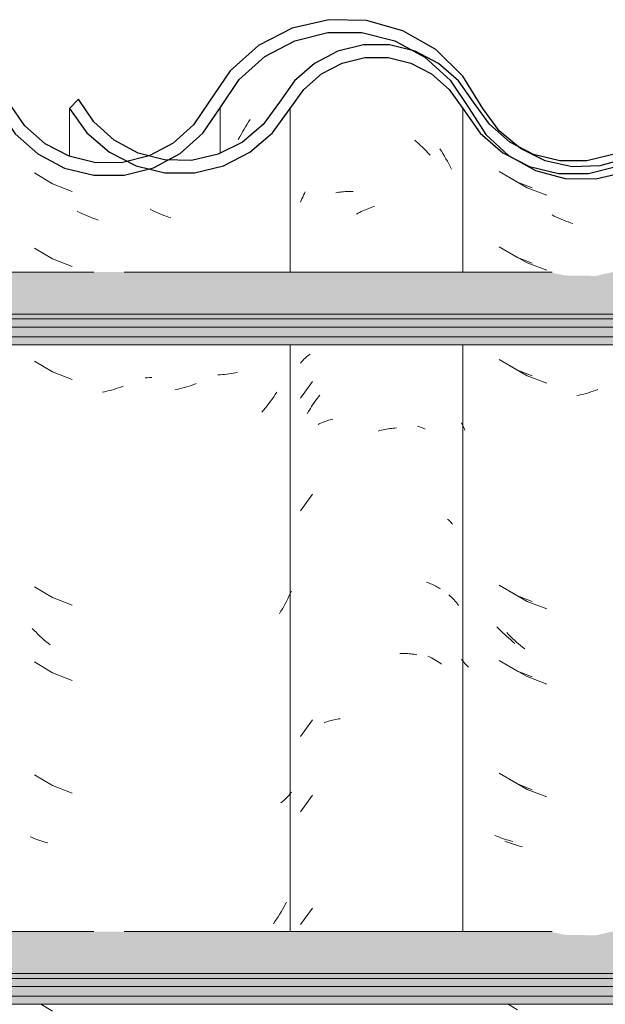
# Model space of a CAD drawing. Header units: metres. Extents: x -28.2 to 13.6, y -1.6 to 5.9.
# Tile 17 of 159: x -20.635 to -20.4, y 3.514 to 3.909. Entities that reach past the tile are written whole.
import ezdxf

# ---------------------------------------------------------------- set-up
doc = ezdxf.new("R2010")
doc.units = ezdxf.units.M
doc.layers.add('A-GLAZ-CWMG', color=7, linetype='Continuous', lineweight=5)
doc.layers.add('A-ROOF', color=7, linetype='Continuous', lineweight=5)
pattern_1 = [(50, (-14.575, 2.812), (0.364365, -0.031877), [0.0381, -0.4191]), (355, (-14.575, 2.812), (-0.070485, 0.382117), [0.03048, -0.33528]), (100.451, (-14.545, 2.81), (0.293886, 0.35023), [0.03238, -0.35618]), (46.184, (-14.575, 2.914), (0.54216, -0.084084), [0.05715, -0.62865]), (96.636, (-14.53, 2.907), (0.474805, 0.494854), [0.04857, -0.53427]), (351.184, (-14.575, 2.914), (0.47481, 0.494846), [0.04572, -0.50292]), (21, (-14.524, 2.888), (0.303226, -0.204528), [0.0381, -0.4191]), (326, (-14.524, 2.888), (0.123607, 0.368379), [0.03048, -0.33528]), (71.451, (-14.499, 2.871), (0.426833, 0.163839), [0.03238, -0.35618]), (37.5, (-14.575, 2.812), (0.0061807, 0.1691082), [0.01676, -0.31445, 0.01676, -0.3236, -0.33655]), (37.5, (-14.575, 2.812), (0.0061807, 0.1691082), [-0.67158, 0.01676, -0.31979]), (7.5, (-14.575, 2.812), (0.1336414, 0.200358), [0.01676, -0.17729, 0.01676, -0.30683, -0.12827]), (7.5, (-14.575, 2.812), (0.1336414, 0.200358), [-0.51765, 0.01676, -0.11151]), (327.5, (-14.688, 2.812), (0.2711816, -0.0114606), [0.01676, -0.11024, 0.01676, -0.37948, -0.52578]), (327.5, (-14.688, 2.812), (0.2711816, -0.0114606), [-0.52324, 0.01676, -0.50902]), (317.5, (-14.739, 2.812), (0.296258, 0.050851), [0.01676, -0.14834, 0.01676, -0.24638, -0.37338]), (317.5, (-14.739, 2.812), (0.296258, 0.050851), [-0.42824, 0.01676, -0.35662])]

# ---------------------------------------------------------------- blocks, each defined once
blk = doc.blocks.new('FP_82-D')
at = {"layer": 'A-GLAZ-CWMG', "color": 9, "true_color": 0xc0c0c0}
for p, q in [((-20.43862, 3.84547), (-20.43131, 3.84125)), ((-20.43131, 3.84125), (-20.42339, 3.83827)), ((-20.42044, 3.82989), (-20.42136, 3.83034)), ((-20.41952, 3.82945), (-20.42044, 3.82989)), ((-20.4186, 3.82903), (-20.41952, 3.82945)), ((-20.41767, 3.82863), (-20.4186, 3.82903)), ((-20.41674, 3.82824), (-20.41767, 3.82863)), ((-20.41581, 3.82788), (-20.41674, 3.82824)), ((-20.41487, 3.82752), (-20.41581, 3.82788)), ((-20.41393, 3.82719), (-20.41487, 3.82752)), ((-20.413, 3.82687), (-20.41393, 3.82719)), ((-20.43862, 3.81533), (-20.43131, 3.81111)), ((-20.43131, 3.81111), (-20.42339, 3.80813)), ((-20.43862, 3.77011), (-20.43131, 3.76589)), ((-20.43131, 3.76589), (-20.42339, 3.76292)), ((-20.40387, 3.76002), (-20.40481, 3.75969)), ((-20.40294, 3.76036), (-20.40387, 3.76002)), ((-20.41046, 3.75809), (-20.4114, 3.75789)), ((-20.40951, 3.75832), (-20.41046, 3.75809)), ((-20.40857, 3.75856), (-20.40951, 3.75832)), ((-20.40763, 3.75882), (-20.40857, 3.75856)), ((-20.40669, 3.75909), (-20.40763, 3.75882)), ((-20.40575, 3.75938), (-20.40669, 3.75909)), ((-20.40481, 3.75969), (-20.40575, 3.75938)), ((-20.43862, 3.67969), (-20.43131, 3.67547)), ((-20.43131, 3.67547), (-20.42339, 3.67249)), ((-20.43875, 3.66218), (-20.43951, 3.66297)), ((-20.43797, 3.66142), (-20.43875, 3.66218)), ((-20.43719, 3.66066), (-20.43797, 3.66142)), ((-20.4364, 3.65992), (-20.43719, 3.66066)), ((-20.43559, 3.65919), (-20.4364, 3.65992)), ((-20.43478, 3.65848), (-20.43559, 3.65919)), ((-20.43396, 3.65779), (-20.43478, 3.65848)), ((-20.43313, 3.65711), (-20.43396, 3.65779)), ((-20.43229, 3.65644), (-20.43313, 3.65711)), ((-20.43862, 3.64954), (-20.43131, 3.64532)), ((-20.43131, 3.64532), (-20.42339, 3.64235)), ((-20.43862, 3.60433), (-20.43131, 3.60011)), ((-20.43131, 3.60011), (-20.42339, 3.59713)), ((-20.43955, 3.57914), (-20.44031, 3.57945)), ((-20.43879, 3.57883), (-20.43955, 3.57914)), ((-20.43801, 3.57854), (-20.43879, 3.57883)), ((-20.43723, 3.57826), (-20.43801, 3.57854)), ((-20.43643, 3.578), (-20.43723, 3.57826)), ((-20.43563, 3.57775), (-20.43643, 3.578)), ((-20.43482, 3.57752), (-20.43563, 3.57775)), ((-20.434, 3.5773), (-20.43482, 3.57752)), ((-20.43317, 3.5771), (-20.434, 3.5773))]:
    blk.add_line(p, q, dxfattribs=at)
blk = doc.blocks.new('FP_83-D')
at = {"layer": 'A-GLAZ-CWMG', "color": 9, "true_color": 0xc0c0c0}
for p, q in [((-20.54421, 3.86565), (-20.54359, 3.86664)), ((-20.54359, 3.86664), (-20.54295, 3.86762)), ((-20.54295, 3.86762), (-20.5423, 3.86859)), ((-20.54655, 3.86156), (-20.54598, 3.8626)), ((-20.54598, 3.8626), (-20.5454, 3.86363)), ((-20.5454, 3.86363), (-20.54481, 3.86464)), ((-20.54481, 3.86464), (-20.54421, 3.86565)), ((-20.5471, 3.86051), (-20.54655, 3.86156)), ((-20.46635, 3.85685), (-20.46571, 3.85587)), ((-20.46571, 3.85587), (-20.46509, 3.85488)), ((-20.46509, 3.85488), (-20.46448, 3.85387)), ((-20.46448, 3.85387), (-20.46389, 3.85286)), ((-20.46389, 3.85286), (-20.46331, 3.85183)), ((-20.46331, 3.85183), (-20.46274, 3.8508)), ((-20.46274, 3.8508), (-20.46219, 3.84975)), ((-20.46219, 3.84975), (-20.46165, 3.84869)), ((-20.47532, 3.7457), (-20.47454, 3.74542)), ((-20.47454, 3.74542), (-20.47377, 3.74513)), ((-20.47377, 3.74513), (-20.473, 3.74482)), ((-20.473, 3.74482), (-20.47225, 3.7445)), ((-20.46272, 3.67813), (-20.46218, 3.67763)), ((-20.46218, 3.67763), (-20.46165, 3.67712)), ((-20.46165, 3.67712), (-20.46114, 3.6766)), ((-20.46114, 3.6766), (-20.46064, 3.67607)), ((-20.46064, 3.67607), (-20.46015, 3.67553)), ((-20.46015, 3.67553), (-20.45968, 3.67499)), ((-20.45968, 3.67499), (-20.45923, 3.67443)), ((-20.45923, 3.67443), (-20.45879, 3.67387)), ((-20.47113, 3.65356), (-20.47041, 3.65321)), ((-20.47041, 3.65321), (-20.4697, 3.65284)), ((-20.4697, 3.65284), (-20.469, 3.65246)), ((-20.469, 3.65246), (-20.46831, 3.65206)), ((-20.46831, 3.65206), (-20.46764, 3.65166)), ((-20.46764, 3.65166), (-20.46697, 3.65124)), ((-20.46697, 3.65124), (-20.46633, 3.65081)), ((-20.46633, 3.65081), (-20.46569, 3.65037))]:
    blk.add_line(p, q, dxfattribs=at)
blk = doc.blocks.new('FP_84-D')
at = {"layer": 'A-GLAZ-CWMG', "color": 9, "true_color": 0xc0c0c0}
for p, q in [((-20.62881, 3.84714), (-20.62155, 3.84283)), ((-20.62155, 3.84283), (-20.61367, 3.83976)), ((-20.61073, 3.83134), (-20.61164, 3.8318)), ((-20.60981, 3.8309), (-20.61073, 3.83134)), ((-20.60889, 3.83047), (-20.60981, 3.8309)), ((-20.60796, 3.83006), (-20.60889, 3.83047)), ((-20.60703, 3.82966), (-20.60796, 3.83006)), ((-20.6061, 3.82929), (-20.60703, 3.82966)), ((-20.60517, 3.82893), (-20.6061, 3.82929)), ((-20.60423, 3.82858), (-20.60517, 3.82893)), ((-20.60329, 3.82826), (-20.60423, 3.82858)), ((-20.62881, 3.817), (-20.62155, 3.81268)), ((-20.62155, 3.81268), (-20.61367, 3.80962)), ((-20.62881, 3.77178), (-20.62155, 3.76747)), ((-20.62155, 3.76747), (-20.61367, 3.7644)), ((-20.58355, 3.76511), (-20.58445, 3.76507)), ((-20.58265, 3.76516), (-20.58355, 3.76511)), ((-20.58176, 3.76523), (-20.58265, 3.76516)), ((-20.59793, 3.76016), (-20.59887, 3.75991)), ((-20.59699, 3.76043), (-20.59793, 3.76016)), ((-20.59605, 3.76071), (-20.59699, 3.76043)), ((-20.59511, 3.76101), (-20.59605, 3.76071)), ((-20.59417, 3.76133), (-20.59511, 3.76101)), ((-20.59323, 3.76167), (-20.59417, 3.76133)), ((-20.60075, 3.75946), (-20.60169, 3.75926)), ((-20.59981, 3.75967), (-20.60075, 3.75946)), ((-20.59887, 3.75991), (-20.59981, 3.75967)), ((-20.62881, 3.68136), (-20.62155, 3.67704)), ((-20.62155, 3.67704), (-20.61367, 3.67397)), ((-20.62894, 3.66386), (-20.62969, 3.66465)), ((-20.62817, 3.66308), (-20.62894, 3.66386)), ((-20.62739, 3.66231), (-20.62817, 3.66308)), ((-20.6266, 3.66156), (-20.62739, 3.66231)), ((-20.62581, 3.66082), (-20.6266, 3.66156)), ((-20.625, 3.6601), (-20.62581, 3.66082)), ((-20.62419, 3.65939), (-20.625, 3.6601)), ((-20.62336, 3.6587), (-20.62419, 3.65939)), ((-20.62253, 3.65803), (-20.62336, 3.6587)), ((-20.62881, 3.65121), (-20.62155, 3.6469)), ((-20.62155, 3.6469), (-20.61367, 3.64383)), ((-20.62881, 3.606), (-20.62155, 3.60168)), ((-20.62155, 3.60168), (-20.61367, 3.59862)), ((-20.62973, 3.58082), (-20.63048, 3.58115)), ((-20.62897, 3.5805), (-20.62973, 3.58082)), ((-20.62821, 3.5802), (-20.62897, 3.5805)), ((-20.62743, 3.57991), (-20.62821, 3.5802)), ((-20.62664, 3.57964), (-20.62743, 3.57991)), ((-20.62585, 3.57938), (-20.62664, 3.57964)), ((-20.62504, 3.57914), (-20.62585, 3.57938)), ((-20.62423, 3.57891), (-20.62504, 3.57914)), ((-20.6234, 3.57869), (-20.62423, 3.57891)), ((-20.6262, 3.51402), (-20.62155, 3.51125))]:
    blk.add_line(p, q, dxfattribs=at)
blk = doc.blocks.new('Rectangular Mullion - Telha Fibrocimento - Ondulada-2565197-D')
at = {"layer": 'A-GLAZ-CWMG', "true_color": 0x808080}
h = blk.add_hatch(dxfattribs=at)
h.set_pattern_fill('FP_4', color=8, style=0, pattern_type=2)
h.set_pattern_definition(pattern_1)
h.paths.add_polyline_path([(-20.58105, 3.84925), (-20.58702, 3.85024), (-20.58183, 3.8513), (-20.58135, 3.85003)])
h.paths.add_polyline_path([(-20.40376, 3.84479), (-20.39177, 3.8476), (-20.3808, 3.85325), (-20.3715, 3.86139), (-20.35749, 3.88151), (-20.34846, 3.88956), (-20.33783, 3.89525), (-20.32589, 3.89828), (-20.31288, 3.89817), (-20.30022, 3.89472), (-20.29124, 3.89013), (-20.28162, 3.88171), (-20.26684, 3.86263), (-20.25626, 3.85474), (-20.24405, 3.84978), (-20.24334, 3.85233), (-20.23919, 3.84914), (-20.22964, 3.84825), (-20.21796, 3.84973), (-20.21301, 3.85172), (-20.21392, 3.85426), (-20.21321, 3.85464), (-20.20737, 3.85771), (-20.20574, 3.85464), (-20.19464, 3.86308), (-20.18628, 3.87341), (-20.18993, 3.87548), (-20.18685, 3.88056), (-20.1985, 3.86618), (-20.20809, 3.85907), (-20.21912, 3.85462), (-20.23101, 3.85312), (-20.24405, 3.85517), (-20.25373, 3.85907), (-20.26359, 3.86652), (-20.27066, 3.87491), (-20.27451, 3.87332), (-20.28162, 3.88346), (-20.27873, 3.88611), (-20.28235, 3.88854), (-20.28624, 3.89002), (-20.28375, 3.88533), (-20.29124, 3.89192), (-20.2893, 3.89482), (-20.30256, 3.90091), (-20.31288, 3.90338), (-20.31415, 3.90072), (-20.31494, 3.90091), (-20.3278, 3.90091), (-20.34008, 3.89793), (-20.35142, 3.89205), (-20.36108, 3.88363), (-20.36191, 3.88363), (-20.36789, 3.87543), (-20.36732, 3.8748), (-20.36849, 3.87314), (-20.36943, 3.87314), (-20.37763, 3.86139), (-20.3845, 3.85538), (-20.39513, 3.84984), (-20.40802, 3.84697), (-20.41489, 3.84697), (-20.41264, 3.84966), (-20.41329, 3.84966), (-20.42409, 3.852), (-20.43402, 3.85688), (-20.44251, 3.86402), (-20.4501, 3.87466), (-20.45707, 3.88597), (-20.46797, 3.89657), (-20.48111, 3.90414), (-20.49762, 3.90826), (-20.51124, 3.90846), (-20.52553, 3.90514), (-20.53899, 3.89818), (-20.55035, 3.88808), (-20.56508, 3.86642), (-20.57321, 3.85911), (-20.58283, 3.85398), (-20.5877, 3.85235), (-20.58809, 3.85003), (-20.59151, 3.85178), (-20.59338, 3.8513), (-20.60494, 3.85141), (-20.61672, 3.8548), (-20.62451, 3.85886), (-20.63271, 3.86609), (-20.64703, 3.88678), (-20.65761, 3.8962), (-20.67207, 3.90331), (-20.68458, 3.90625), (-20.69788, 3.9063), (-20.71159, 3.90297), (-20.72413, 3.89645), (-20.73478, 3.88711), (-20.74916, 3.86653), (-20.75731, 3.85932), (-20.76692, 3.85426), (-20.77744, 3.85165), (-20.7889, 3.85179), (-20.80057, 3.85514), (-20.80858, 3.85937), (-20.81659, 3.86641), (-20.83092, 3.88685), (-20.84144, 3.89611), (-20.85556, 3.90302), (-20.86804, 3.90594), (-20.88132, 3.90596), (-20.89488, 3.90265), (-20.90728, 3.89619), (-20.91783, 3.88697), (-20.93221, 3.86663), (-20.94038, 3.85951), (-20.94998, 3.85454), (-20.96046, 3.85198), (-20.97172, 3.85209), (-20.98336, 3.85539), (-20.99131, 3.85951), (-20.99948, 3.86663), (-21.0119, 3.88412), (-21.02004, 3.8908), (-21.01951, 3.88412), (-21.01554, 3.88065), (-21.0031, 3.86313), (-20.99402, 3.85526), (-20.98172, 3.84936), (-20.97124, 3.84694), (-20.95976, 3.84697), (-20.94813, 3.84984), (-20.9375, 3.85538), (-20.92845, 3.8633), (-20.91408, 3.88363), (-20.90442, 3.89205), (-20.89308, 3.89793), (-20.88069, 3.90094), (-20.86738, 3.90077), (-20.85556, 3.89785), (-20.84424, 3.89192), (-20.83462, 3.88346), (-20.82031, 3.86303), (-20.81124, 3.85506), (-20.80057, 3.84949), (-20.78827, 3.84662), (-20.77689, 3.84663), (-20.76522, 3.84951), (-20.75455, 3.8551), (-20.7455, 3.86308), (-20.73114, 3.88364), (-20.72142, 3.8922), (-20.70998, 3.89818), (-20.69746, 3.90126), (-20.68378, 3.90106), (-20.6701, 3.89713), (-20.66063, 3.89216), (-20.65093, 3.88359), (-20.63658, 3.86288), (-20.62747, 3.85479), (-20.61482, 3.84866), (-20.60426, 3.84624), (-20.59282, 3.84628), (-20.5796, 3.85003), (-20.57034, 3.85498), (-20.56129, 3.86313), (-20.54672, 3.8846), (-20.53653, 3.89375), (-20.52447, 3.90015), (-20.51079, 3.90342), (-20.49568, 3.90289), (-20.48441, 3.90003), (-20.47239, 3.89356), (-20.46121, 3.8828), (-20.45461, 3.87295), (-20.45097, 3.87295), (-20.44648, 3.86663), (-20.44325, 3.86381), (-20.44762, 3.86237), (-20.43831, 3.85951), (-20.44063, 3.85587), (-20.43772, 3.85356), (-20.42797, 3.84816), (-20.41607, 3.84498), (-20.40673, 3.84484)])
h.paths.add_polyline_path([(-20.06157, 3.84716), (-20.06157, 3.8486), (-20.06372, 3.84913), (-20.07526, 3.85455), (-20.08416, 3.85819), (-20.0936, 3.86529), (-20.1093, 3.88523), (-20.12091, 3.89379), (-20.13441, 3.89888), (-20.14635, 3.90039), (-20.15245, 3.8993), (-20.15906, 3.89709), (-20.17009, 3.89073), (-20.17813, 3.88295), (-20.1684, 3.8898), (-20.15693, 3.89406), (-20.14446, 3.8952), (-20.13242, 3.89314), (-20.12322, 3.88947), (-20.11348, 3.88232), (-20.1003, 3.86529), (-20.09768, 3.86255), (-20.0905, 3.85638), (-20.08234, 3.85162), (-20.07218, 3.84829), (-20.06184, 3.84719)])
h.paths.add_polyline_path([(-20.23541, 3.85054), (-20.23899, 3.85255), (-20.23527, 3.85163)])
h.paths.add_polyline_path([(-20.26704, 3.86328), (-20.26846, 3.8694), (-20.26385, 3.86618), (-20.26684, 3.86346)])
h.paths.add_polyline_path([(-20.37545, 3.8633), (-20.37546, 3.86468), (-20.37621, 3.86397)])
at = {"layer": 'A-GLAZ-CWMG'}
blk.add_line((-20.55443, 3.87324), (-20.55443, 3.855), dxfattribs=at)
at = {"layer": 'A-GLAZ-CWMG', "lineweight": 25, "flags": 128}
for points in [[(-20.44908, 3.873), (-20.45707, 3.88597), (-20.46797, 3.89657), (-20.48111, 3.90414), (-20.49568, 3.90822), (-20.51079, 3.90856), (-20.52553, 3.90514), (-20.53899, 3.89818), (-20.55035, 3.88808), (-20.55891, 3.87548)], [(-20.55443, 3.87324), (-20.54672, 3.8846), (-20.53653, 3.89375), (-20.52447, 3.90015), (-20.51124, 3.90342), (-20.49762, 3.90338), (-20.48441, 3.90003), (-20.47239, 3.89356), (-20.46225, 3.88435), (-20.45461, 3.87295)], [(-20.55891, 3.87548), (-20.56508, 3.86642), (-20.57321, 3.85911), (-20.58283, 3.85398), (-20.59338, 3.8513), (-20.60426, 3.85125), (-20.61484, 3.85382), (-20.62451, 3.85886), (-20.63271, 3.86609), (-20.63897, 3.87509)], [(-20.36793, 3.87548), (-20.37394, 3.86612), (-20.38199, 3.85847), (-20.39161, 3.853), (-20.40225, 3.85), (-20.41329, 3.84966), (-20.42409, 3.852), (-20.43402, 3.85688), (-20.44251, 3.86402), (-20.44908, 3.873)], [(-20.6435, 3.87295), (-20.63658, 3.86288), (-20.62747, 3.85479), (-20.61672, 3.84913), (-20.60494, 3.84624), (-20.59282, 3.84628), (-20.58105, 3.84925), (-20.57034, 3.85498), (-20.56129, 3.86313), (-20.55443, 3.87324)], [(-20.45461, 3.87295), (-20.44783, 3.86257), (-20.43877, 3.85414), (-20.42797, 3.84816), (-20.41607, 3.84498), (-20.40376, 3.84479), (-20.39177, 3.8476), (-20.3808, 3.85325), (-20.3715, 3.86139), (-20.3644, 3.87156)]]:
    blk.add_lwpolyline(points, dxfattribs=at)
at = {"layer": 'A-GLAZ-CWMG'}
for name in ['FP_83-D', 'FP_84-D', 'FP_82-D']:
    blk.add_blockref(name, (0, 0), dxfattribs=at)
blk = doc.blocks.new('FP_89-D')
at = {"layer": 'A-GLAZ-CWMG', "color": 9, "true_color": 0xc0c0c0}
for p, q in [((-20.44255, 3.84772), (-20.43526, 3.84344)), ((-20.43526, 3.84344), (-20.42929, 3.84115)), ((-20.44255, 3.81758), (-20.43526, 3.8133)), ((-20.43526, 3.8133), (-20.42929, 3.81101)), ((-20.44255, 3.77237), (-20.43526, 3.76809)), ((-20.43526, 3.76809), (-20.42929, 3.76579)), ((-20.45718, 3.74608), (-20.45761, 3.74706)), ((-20.45673, 3.7451), (-20.45718, 3.74608)), ((-20.45627, 3.74414), (-20.45673, 3.7451)), ((-20.44255, 3.68194), (-20.43526, 3.67766)), ((-20.43526, 3.67766), (-20.42929, 3.67536)), ((-20.44267, 3.66444), (-20.44343, 3.66523)), ((-20.4419, 3.66366), (-20.44267, 3.66444)), ((-20.44112, 3.6629), (-20.4419, 3.66366)), ((-20.44033, 3.66215), (-20.44112, 3.6629)), ((-20.43953, 3.66142), (-20.44033, 3.66215)), ((-20.43872, 3.6607), (-20.43953, 3.66142)), ((-20.43791, 3.66), (-20.43872, 3.6607)), ((-20.43708, 3.65931), (-20.43791, 3.66)), ((-20.43625, 3.65864), (-20.43708, 3.65931)), ((-20.45717, 3.65165), (-20.45761, 3.65219)), ((-20.45672, 3.65111), (-20.45717, 3.65165)), ((-20.45625, 3.65059), (-20.45672, 3.65111)), ((-20.45577, 3.65007), (-20.45625, 3.65059)), ((-20.45528, 3.64957), (-20.45577, 3.65007)), ((-20.45478, 3.64907), (-20.45528, 3.64957)), ((-20.44255, 3.65179), (-20.43526, 3.64752)), ((-20.43526, 3.64752), (-20.42929, 3.64522)), ((-20.44255, 3.60658), (-20.43526, 3.6023)), ((-20.43526, 3.6023), (-20.42929, 3.60001)), ((-20.44347, 3.58139), (-20.44422, 3.58172)), ((-20.44271, 3.58108), (-20.44347, 3.58139)), ((-20.44194, 3.58079), (-20.44271, 3.58108)), ((-20.44116, 3.5805), (-20.44194, 3.58079)), ((-20.44037, 3.58023), (-20.44116, 3.5805)), ((-20.43957, 3.57998), (-20.44037, 3.58023)), ((-20.43876, 3.57974), (-20.43957, 3.57998)), ((-20.43795, 3.57951), (-20.43876, 3.57974)), ((-20.43712, 3.5793), (-20.43795, 3.57951)), ((-20.43892, 3.51402), (-20.43526, 3.51187))]:
    blk.add_line(p, q, dxfattribs=at)
blk = doc.blocks.new('FP_90-D')
at = {"layer": 'A-GLAZ-CWMG', "color": 9, "true_color": 0xc0c0c0}
for p, q in [((-20.4764, 3.86025), (-20.4758, 3.85975)), ((-20.4758, 3.85975), (-20.47521, 3.85925)), ((-20.47521, 3.85925), (-20.47462, 3.85873)), ((-20.47462, 3.85873), (-20.47404, 3.8582)), ((-20.47404, 3.8582), (-20.47346, 3.85767)), ((-20.47346, 3.85767), (-20.4729, 3.85712)), ((-20.4729, 3.85712), (-20.47234, 3.85656)), ((-20.47234, 3.85656), (-20.47178, 3.85598)), ((-20.47178, 3.85598), (-20.47123, 3.8554)), ((-20.47123, 3.8554), (-20.4707, 3.85481)), ((-20.4707, 3.85481), (-20.47017, 3.85421)), ((-20.52095, 3.8382), (-20.52061, 3.83889)), ((-20.52061, 3.83889), (-20.52027, 3.83956)), ((-20.50796, 3.83918), (-20.50737, 3.83929)), ((-20.50737, 3.83929), (-20.50676, 3.83939)), ((-20.50676, 3.83939), (-20.50616, 3.83947)), ((-20.50616, 3.83947), (-20.50554, 3.83955)), ((-20.50554, 3.83955), (-20.50492, 3.83961)), ((-20.50492, 3.83961), (-20.5043, 3.83966)), ((-20.5043, 3.83966), (-20.50367, 3.8397)), ((-20.50367, 3.8397), (-20.50304, 3.83973)), ((-20.50304, 3.83973), (-20.5024, 3.83974)), ((-20.5024, 3.83974), (-20.50176, 3.83974)), ((-20.50176, 3.83974), (-20.50112, 3.83973)), ((-20.5222, 3.83541), (-20.5219, 3.83611)), ((-20.5219, 3.83611), (-20.52159, 3.83681)), ((-20.52159, 3.83681), (-20.52128, 3.83751)), ((-20.52128, 3.83751), (-20.52095, 3.8382)), ((-20.49977, 3.83066), (-20.49911, 3.831)), ((-20.49911, 3.831), (-20.49846, 3.83133)), ((-20.49846, 3.83133), (-20.4978, 3.83165)), ((-20.4978, 3.83165), (-20.49714, 3.83196)), ((-20.49714, 3.83196), (-20.49647, 3.83225)), ((-20.49647, 3.83225), (-20.49581, 3.83253)), ((-20.49581, 3.83253), (-20.49514, 3.8328)), ((-20.49514, 3.8328), (-20.49447, 3.83305)), ((-20.49447, 3.83305), (-20.4938, 3.8333)), ((-20.4938, 3.8333), (-20.49313, 3.83353)), ((-20.49313, 3.83353), (-20.49246, 3.83374)), ((-20.52151, 3.77172), (-20.52115, 3.77209)), ((-20.52115, 3.77209), (-20.52078, 3.77247)), ((-20.52078, 3.77247), (-20.5204, 3.77283)), ((-20.5204, 3.77283), (-20.52, 3.77319)), ((-20.52, 3.77319), (-20.5196, 3.77354)), ((-20.5196, 3.77354), (-20.51918, 3.77388)), ((-20.51918, 3.77388), (-20.51875, 3.77421)), ((-20.51875, 3.77421), (-20.51832, 3.77454)), ((-20.5222, 3.77094), (-20.52186, 3.77133)), ((-20.52186, 3.77133), (-20.52151, 3.77172)), ((-20.5174, 3.76359), (-20.5222, 3.75695)), ((-20.51637, 3.75554), (-20.5159, 3.7562)), ((-20.5159, 3.7562), (-20.51541, 3.75685)), ((-20.51541, 3.75685), (-20.51491, 3.7575)), ((-20.51491, 3.7575), (-20.51441, 3.75813)), ((-20.51904, 3.75138), (-20.51862, 3.75209)), ((-20.51862, 3.75209), (-20.51819, 3.7528)), ((-20.51819, 3.7528), (-20.51775, 3.7535)), ((-20.51775, 3.7535), (-20.5173, 3.75419)), ((-20.5173, 3.75419), (-20.51684, 3.75487)), ((-20.51684, 3.75487), (-20.51637, 3.75554)), ((-20.51945, 3.75066), (-20.51904, 3.75138)), ((-20.51089, 3.74803), (-20.51033, 3.74819)), ((-20.51033, 3.74819), (-20.50976, 3.74835)), ((-20.50976, 3.74835), (-20.50918, 3.74849)), ((-20.51513, 3.74633), (-20.51463, 3.74658)), ((-20.51463, 3.74658), (-20.51412, 3.74682)), ((-20.51412, 3.74682), (-20.5136, 3.74705)), ((-20.5136, 3.74705), (-20.51307, 3.74726)), ((-20.51307, 3.74726), (-20.51254, 3.74747)), ((-20.51254, 3.74747), (-20.512, 3.74767)), ((-20.512, 3.74767), (-20.51145, 3.74785)), ((-20.51145, 3.74785), (-20.51089, 3.74803)), ((-20.48972, 3.74406), (-20.48905, 3.74422)), ((-20.48905, 3.74422), (-20.48838, 3.74435)), ((-20.48838, 3.74435), (-20.48772, 3.74448)), ((-20.48772, 3.74448), (-20.48705, 3.74459)), ((-20.48705, 3.74459), (-20.48639, 3.74469)), ((-20.48639, 3.74469), (-20.48572, 3.74478)), ((-20.48572, 3.74478), (-20.48506, 3.74486)), ((-20.48506, 3.74486), (-20.48441, 3.74492)), ((-20.48441, 3.74492), (-20.48375, 3.74497)), ((-20.49106, 3.74372), (-20.49039, 3.7439)), ((-20.49039, 3.7439), (-20.48972, 3.74406)), ((-20.5174, 3.71838), (-20.5222, 3.71173)), ((-20.46321, 3.70845), (-20.46285, 3.70812)), ((-20.46285, 3.70812), (-20.46251, 3.70779)), ((-20.46251, 3.70779), (-20.46217, 3.70744)), ((-20.46217, 3.70744), (-20.46184, 3.7071)), ((-20.46184, 3.7071), (-20.46152, 3.70674)), ((-20.46152, 3.70674), (-20.46122, 3.70638)), ((-20.47162, 3.68318), (-20.47108, 3.68299)), ((-20.47108, 3.68299), (-20.47054, 3.68279)), ((-20.47054, 3.68279), (-20.47001, 3.68257)), ((-20.47001, 3.68257), (-20.46949, 3.68235)), ((-20.46949, 3.68235), (-20.46898, 3.68212)), ((-20.46898, 3.68212), (-20.46848, 3.68187)), ((-20.46848, 3.68187), (-20.46798, 3.68162)), ((-20.46798, 3.68162), (-20.46749, 3.68136)), ((-20.46749, 3.68136), (-20.46702, 3.68109)), ((-20.46702, 3.68109), (-20.46655, 3.68081)), ((-20.46655, 3.68081), (-20.46609, 3.68052)), ((-20.4824, 3.65461), (-20.48176, 3.65462)), ((-20.48176, 3.65462), (-20.48111, 3.65462)), ((-20.48111, 3.65462), (-20.48048, 3.6546)), ((-20.48048, 3.6546), (-20.47984, 3.65458)), ((-20.47984, 3.65458), (-20.47921, 3.65454)), ((-20.47921, 3.65454), (-20.47859, 3.65449)), ((-20.47859, 3.65449), (-20.47797, 3.65443)), ((-20.47797, 3.65443), (-20.47736, 3.65436)), ((-20.47736, 3.65436), (-20.47675, 3.65428)), ((-20.47675, 3.65428), (-20.47615, 3.65418)), ((-20.47615, 3.65418), (-20.47555, 3.65407)), ((-20.5174, 3.62795), (-20.5222, 3.6213)), ((-20.51265, 3.62685), (-20.51211, 3.62705)), ((-20.51211, 3.62705), (-20.51157, 3.62724)), ((-20.51157, 3.62724), (-20.51101, 3.62742)), ((-20.51101, 3.62742), (-20.51045, 3.62759)), ((-20.51045, 3.62759), (-20.50988, 3.62774)), ((-20.50988, 3.62774), (-20.50931, 3.62789)), ((-20.50931, 3.62789), (-20.50872, 3.62803)), ((-20.50872, 3.62803), (-20.50814, 3.62815)), ((-20.50814, 3.62815), (-20.50754, 3.62826)), ((-20.50754, 3.62826), (-20.50694, 3.62836)), ((-20.50694, 3.62836), (-20.50633, 3.62845)), ((-20.5174, 3.59781), (-20.5222, 3.59116)), ((-20.5174, 3.55259), (-20.5222, 3.54595))]:
    blk.add_line(p, q, dxfattribs=at)
blk = doc.blocks.new('FP_91-D')
at = {"layer": 'A-GLAZ-CWMG', "color": 9, "true_color": 0xc0c0c0}
for p, q in [((-20.58155, 3.83214), (-20.58247, 3.83258)), ((-20.58063, 3.83171), (-20.58155, 3.83214)), ((-20.57971, 3.83129), (-20.58063, 3.83171)), ((-20.57878, 3.8309), (-20.57971, 3.83129)), ((-20.57785, 3.83052), (-20.57878, 3.8309)), ((-20.57691, 3.83016), (-20.57785, 3.83052)), ((-20.57598, 3.82981), (-20.57691, 3.83016)), ((-20.57504, 3.82948), (-20.57598, 3.82981)), ((-20.5741, 3.82917), (-20.57504, 3.82948)), ((-20.55438, 3.76627), (-20.55528, 3.76622)), ((-20.55349, 3.76633), (-20.55438, 3.76627)), ((-20.55261, 3.76641), (-20.55349, 3.76633)), ((-20.55173, 3.7665), (-20.55261, 3.76641)), ((-20.55085, 3.76661), (-20.55173, 3.7665)), ((-20.54999, 3.76674), (-20.55085, 3.76661)), ((-20.54913, 3.76688), (-20.54999, 3.76674)), ((-20.54827, 3.76703), (-20.54913, 3.76688)), ((-20.54743, 3.76721), (-20.54827, 3.76703)), ((-20.57156, 3.76041), (-20.5725, 3.76019)), ((-20.57062, 3.76064), (-20.57156, 3.76041)), ((-20.56968, 3.76088), (-20.57062, 3.76064)), ((-20.56873, 3.76115), (-20.56968, 3.76088)), ((-20.56779, 3.76143), (-20.56873, 3.76115)), ((-20.56685, 3.76173), (-20.56779, 3.76143)), ((-20.56591, 3.76204), (-20.56685, 3.76173)), ((-20.56498, 3.76237), (-20.56591, 3.76204)), ((-20.56404, 3.76272), (-20.56498, 3.76237)), ((-20.53354, 3.75656), (-20.5342, 3.75566)), ((-20.53289, 3.75747), (-20.53354, 3.75656)), ((-20.53226, 3.7584), (-20.53289, 3.75747)), ((-20.53164, 3.75934), (-20.53226, 3.7584)), ((-20.53696, 3.75216), (-20.53768, 3.75132)), ((-20.53625, 3.75302), (-20.53696, 3.75216)), ((-20.53556, 3.75388), (-20.53625, 3.75302)), ((-20.53487, 3.75476), (-20.53556, 3.75388)), ((-20.5342, 3.75566), (-20.53487, 3.75476)), ((-20.52679, 3.67752), (-20.5273, 3.67649)), ((-20.52631, 3.67856), (-20.52679, 3.67752)), ((-20.52583, 3.6796), (-20.52631, 3.67856)), ((-20.52889, 3.67347), (-20.52945, 3.67248)), ((-20.52834, 3.67447), (-20.52889, 3.67347)), ((-20.52781, 3.67548), (-20.52834, 3.67447)), ((-20.5273, 3.67649), (-20.52781, 3.67548)), ((-20.53002, 3.6715), (-20.53061, 3.67053)), ((-20.52945, 3.67248), (-20.53002, 3.6715)), ((-20.52628, 3.59844), (-20.52677, 3.59788)), ((-20.52581, 3.59901), (-20.52628, 3.59844)), ((-20.52942, 3.59523), (-20.52999, 3.59473)), ((-20.52886, 3.59574), (-20.52942, 3.59523)), ((-20.52832, 3.59626), (-20.52886, 3.59574)), ((-20.52779, 3.59679), (-20.52832, 3.59626)), ((-20.52727, 3.59733), (-20.52779, 3.59679)), ((-20.52677, 3.59788), (-20.52727, 3.59733)), ((-20.52777, 3.55499), (-20.5283, 3.55398)), ((-20.52997, 3.55101), (-20.53056, 3.55004)), ((-20.5294, 3.55199), (-20.52997, 3.55101)), ((-20.52884, 3.55298), (-20.5294, 3.55199)), ((-20.5283, 3.55398), (-20.52884, 3.55298)), ((-20.5324, 3.5472), (-20.53303, 3.54628)), ((-20.53177, 3.54814), (-20.5324, 3.5472)), ((-20.53116, 3.54908), (-20.53177, 3.54814)), ((-20.53056, 3.55004), (-20.53116, 3.54908))]:
    blk.add_line(p, q, dxfattribs=at)
blk = doc.blocks.new('Rectangular Mullion - Telha Fibrocimento - Ondulada-V85-D')
at = {"layer": 'A-GLAZ-CWMG', "true_color": 0x808080}
h = blk.add_hatch(dxfattribs=at)
h.set_pattern_fill('FP_4', color=8, style=0, pattern_type=2)
h.set_pattern_definition(pattern_1)
h.paths.add_polyline_path([(-20.02805, 3.84925), (-20.03402, 3.85024), (-20.02883, 3.8513), (-20.02835, 3.85003)])
h.paths.add_polyline_path([(-19.85076, 3.84479), (-19.83877, 3.8476), (-19.8278, 3.85325), (-19.8185, 3.86139), (-19.80449, 3.88151), (-19.79546, 3.88956), (-19.78483, 3.89525), (-19.77289, 3.89828), (-19.75988, 3.89817), (-19.74722, 3.89472), (-19.73824, 3.89013), (-19.72789, 3.88072), (-19.71384, 3.86263), (-19.70326, 3.85474), (-19.69105, 3.84978), (-19.69034, 3.85233), (-19.68619, 3.84914), (-19.67791, 3.84809), (-19.66496, 3.84973), (-19.66001, 3.85172), (-19.66092, 3.85426), (-19.66021, 3.85464), (-19.65437, 3.85771), (-19.65274, 3.85464), (-19.64164, 3.86308), (-19.63328, 3.87341), (-19.63693, 3.87548), (-19.63385, 3.88056), (-19.6455, 3.86618), (-19.65509, 3.85907), (-19.66612, 3.85462), (-19.67801, 3.85312), (-19.69105, 3.85517), (-19.70073, 3.85907), (-19.71059, 3.86652), (-19.71766, 3.87491), (-19.72151, 3.87332), (-19.72862, 3.88346), (-19.72573, 3.88611), (-19.72935, 3.88854), (-19.73324, 3.89002), (-19.73075, 3.88533), (-19.73824, 3.89192), (-19.7363, 3.89482), (-19.74956, 3.90091), (-19.75988, 3.90338), (-19.76115, 3.90072), (-19.76194, 3.90091), (-19.7748, 3.90091), (-19.78708, 3.89793), (-19.79842, 3.89205), (-19.80808, 3.88363), (-19.80891, 3.88363), (-19.81489, 3.87543), (-19.81432, 3.8748), (-19.81549, 3.87314), (-19.81643, 3.87314), (-19.82463, 3.86139), (-19.8315, 3.85538), (-19.84368, 3.84945), (-19.85502, 3.84697), (-19.86189, 3.84697), (-19.85964, 3.84966), (-19.86029, 3.84966), (-19.87109, 3.852), (-19.88228, 3.85793), (-19.88951, 3.86402), (-19.8971, 3.87466), (-19.90407, 3.88597), (-19.91497, 3.89657), (-19.92811, 3.90414), (-19.94462, 3.90826), (-19.95947, 3.90817), (-19.97253, 3.90514), (-19.98599, 3.89818), (-19.99735, 3.88808), (-20.01208, 3.86642), (-20.02021, 3.85911), (-20.02983, 3.85398), (-20.0347, 3.85235), (-20.03509, 3.85003), (-20.03851, 3.85178), (-20.04038, 3.8513), (-20.05194, 3.85141), (-20.06372, 3.8548), (-20.07151, 3.85886), (-20.07971, 3.86609), (-20.09403, 3.88678), (-20.10461, 3.8962), (-20.11907, 3.90331), (-20.13158, 3.90625), (-20.14488, 3.9063), (-20.15859, 3.90297), (-20.17113, 3.89645), (-20.18178, 3.88711), (-20.18993, 3.87548), (-20.18661, 3.87301), (-20.1957, 3.86206), (-20.20599, 3.8551), (-20.20737, 3.85771), (-20.21222, 3.85463), (-20.21392, 3.85426), (-20.21317, 3.85165), (-20.2197, 3.84951), (-20.23101, 3.84808), (-20.24002, 3.84978), (-20.24334, 3.85233), (-20.24405, 3.84978), (-20.25772, 3.85583), (-20.26684, 3.86262), (-20.25626, 3.85402), (-20.24757, 3.84949), (-20.23527, 3.84662), (-20.22389, 3.84663), (-20.21222, 3.84951), (-20.20155, 3.8551), (-20.1925, 3.86308), (-20.17814, 3.88364), (-20.16842, 3.8922), (-20.15698, 3.89818), (-20.14446, 3.90126), (-20.13078, 3.90106), (-20.1171, 3.89713), (-20.10763, 3.89216), (-20.09793, 3.88359), (-20.08234, 3.86178), (-20.07447, 3.85479), (-20.06157, 3.8486), (-20.05126, 3.84624), (-20.03982, 3.84628), (-20.0266, 3.85003), (-20.01734, 3.85498), (-20.00829, 3.86313), (-19.99372, 3.8846), (-19.98353, 3.89375), (-19.97147, 3.90015), (-19.95779, 3.90342), (-19.94268, 3.90289), (-19.93141, 3.90003), (-19.91939, 3.89356), (-19.90925, 3.88435), (-19.90161, 3.87295), (-19.89797, 3.87295), (-19.89348, 3.86663), (-19.89025, 3.86381), (-19.89462, 3.86237), (-19.88531, 3.85951), (-19.88763, 3.85587), (-19.88472, 3.85356), (-19.87497, 3.84816), (-19.86307, 3.84498), (-19.85373, 3.84484)])
h.paths.add_polyline_path([(-20.37545, 3.8633), (-20.37621, 3.86397), (-20.37509, 3.86502)])
h.paths.add_polyline_path([(-20.4149, 3.84695), (-20.40676, 3.84697), (-20.39513, 3.84984), (-20.38402, 3.8558), (-20.37545, 3.8633), (-20.37184, 3.8694), (-20.36919, 3.87351), (-20.36849, 3.87314), (-20.36732, 3.8748), (-20.36784, 3.87561), (-20.36158, 3.88408), (-20.36108, 3.88363), (-20.35142, 3.89205), (-20.33783, 3.89848), (-20.32769, 3.90094), (-20.31347, 3.90109), (-20.31288, 3.90338), (-20.30022, 3.90035), (-20.2893, 3.89482), (-20.29124, 3.89192), (-20.2908, 3.89153), (-20.28375, 3.88533), (-20.28624, 3.89002), (-20.28098, 3.88802), (-20.27873, 3.88611), (-20.28162, 3.88346), (-20.27425, 3.87295), (-20.27046, 3.87502), (-20.26824, 3.87304), (-20.27792, 3.88685), (-20.28859, 3.89619), (-20.30256, 3.90302), (-20.31494, 3.90594), (-20.32832, 3.90596), (-20.34188, 3.90265), (-20.35428, 3.89619), (-20.36483, 3.88697), (-20.3808, 3.86524), (-20.38738, 3.85951), (-20.39698, 3.85454), (-20.40746, 3.85198), (-20.41872, 3.85209), (-20.43036, 3.85539), (-20.42262, 3.85168), (-20.41353, 3.84926), (-20.41489, 3.84697)])
h.paths.add_polyline_path([(-19.50857, 3.84716), (-19.50857, 3.8486), (-19.51072, 3.84913), (-19.52178, 3.85436), (-19.53116, 3.85819), (-19.5406, 3.86529), (-19.5563, 3.88523), (-19.56791, 3.89379), (-19.58141, 3.89888), (-19.59335, 3.90039), (-19.59658, 3.9), (-19.60606, 3.89709), (-19.61709, 3.89073), (-19.62513, 3.88295), (-19.6154, 3.8898), (-19.60393, 3.89406), (-19.59146, 3.8952), (-19.57942, 3.89314), (-19.57022, 3.88947), (-19.56048, 3.88232), (-19.5473, 3.86529), (-19.54468, 3.86255), (-19.5375, 3.85638), (-19.52934, 3.85162), (-19.51918, 3.84829), (-19.50884, 3.84719)])
h.paths.add_polyline_path([(-20.57652, 3.84723), (-20.56462, 3.84723), (-20.55304, 3.85003), (-20.54243, 3.85546), (-20.53336, 3.86325), (-20.52088, 3.88065), (-20.5138, 3.88684), (-20.50548, 3.89117), (-20.49639, 3.8934), (-20.48645, 3.89325), (-20.47677, 3.89056), (-20.46961, 3.88684), (-20.46121, 3.87878), (-20.4501, 3.86313), (-20.44102, 3.85526), (-20.43997, 3.85526), (-20.44063, 3.85587), (-20.43877, 3.85965), (-20.44783, 3.86257), (-20.44349, 3.86402), (-20.44783, 3.86852), (-20.451, 3.87298), (-20.45461, 3.87295), (-20.4632, 3.88521), (-20.47239, 3.89356), (-20.47888, 3.89657), (-20.48703, 3.89842), (-20.49768, 3.89824), (-20.50719, 3.89592), (-20.51655, 3.89106), (-20.52451, 3.88412), (-20.53841, 3.86549), (-20.54672, 3.85887), (-20.55518, 3.85462), (-20.5658, 3.85218), (-20.57556, 3.85218), (-20.58292, 3.84878), (-20.577, 3.84735)])
h.paths.add_polyline_path([(-20.58105, 3.84925), (-20.58183, 3.8513), (-20.58572, 3.85003), (-20.58283, 3.84954)])
h.paths.add_polyline_path([(-20.58809, 3.85003), (-20.58723, 3.85286), (-20.58292, 3.85398), (-20.58809, 3.85557), (-20.59865, 3.86193), (-20.60617, 3.8694), (-20.61114, 3.87669), (-20.61482, 3.87295), (-20.60778, 3.86325), (-20.59684, 3.85451), (-20.59282, 3.85245)])
h.paths.add_polyline_path([(-19.68241, 3.85054), (-19.68599, 3.85255), (-19.68227, 3.85163)])
h.paths.add_polyline_path([(-20.23541, 3.85054), (-20.23527, 3.85163), (-20.23899, 3.85255), (-20.2359, 3.85081)])
h.paths.add_polyline_path([(-19.71404, 3.86328), (-19.71546, 3.8694), (-19.71085, 3.86618), (-19.71384, 3.86346)])
h.paths.add_polyline_path([(-20.26704, 3.86328), (-20.26359, 3.86641), (-20.26894, 3.8694), (-20.2673, 3.86411)])
h.paths.add_polyline_path([(-19.82245, 3.8633), (-19.82246, 3.86468), (-19.82321, 3.86397)])
at = {"layer": 'A-GLAZ-CWMG', "lineweight": 25}
blk.add_line((-20.61114, 3.87669), (-20.61482, 3.87295), dxfattribs=at)
at = {"layer": 'A-GLAZ-CWMG'}
for p, q in [((-20.61482, 3.87295), (-20.61482, 3.85382)), ((-20.52632, 3.87295), (-20.52632, 3.80742)), ((-20.4571, 3.87295), (-20.4571, 3.80742)), ((-20.52632, 3.77825), (-20.52632, 3.54319)), ((-20.4571, 3.77825), (-20.4571, 3.54319))]:
    blk.add_line(p, q, dxfattribs=at)
at = {"layer": 'A-GLAZ-CWMG', "lineweight": 25, "flags": 128}
for points in [[(-20.45277, 3.87548), (-20.4589, 3.88412), (-20.46687, 3.89106), (-20.47623, 3.89592), (-20.48645, 3.89842), (-20.49697, 3.89842), (-20.50719, 3.89592), (-20.51655, 3.89106), (-20.52451, 3.88412), (-20.53064, 3.87548)], [(-20.52632, 3.87295), (-20.52088, 3.88065), (-20.5138, 3.88684), (-20.50548, 3.89117), (-20.49639, 3.8934), (-20.48703, 3.8934), (-20.47793, 3.89117), (-20.46961, 3.88684), (-20.46254, 3.88065), (-20.4571, 3.87295)], [(-20.53064, 3.87548), (-20.53709, 3.86661), (-20.54543, 3.85952), (-20.55518, 3.85462), (-20.5658, 3.85218), (-20.57669, 3.85235), (-20.58723, 3.8551), (-20.59684, 3.86029), (-20.60496, 3.86763), (-20.61114, 3.87669)], [(-20.37293, 3.87548), (-20.37921, 3.86663), (-20.38738, 3.85951), (-20.39698, 3.85454), (-20.40746, 3.85198), (-20.41824, 3.85198), (-20.42872, 3.85454), (-20.43831, 3.85951), (-20.44648, 3.86663), (-20.45277, 3.87548)], [(-20.61482, 3.87295), (-20.60778, 3.86325), (-20.5987, 3.85546), (-20.58809, 3.85003), (-20.57652, 3.84723), (-20.56462, 3.84723), (-20.55304, 3.85003), (-20.54243, 3.85546), (-20.53336, 3.86325), (-20.52632, 3.87295)], [(-20.4571, 3.87295), (-20.4501, 3.86313), (-20.44102, 3.85526), (-20.43036, 3.84976), (-20.41872, 3.84694), (-20.40676, 3.84697), (-20.39513, 3.84984), (-20.3845, 3.85538), (-20.37545, 3.8633), (-20.36849, 3.87314)]]:
    blk.add_lwpolyline(points, dxfattribs=at)
at = {"layer": 'A-GLAZ-CWMG'}
for name in ['FP_90-D', 'FP_89-D', 'FP_91-D']:
    blk.add_blockref(name, (0, 0), dxfattribs=at)
blk = doc.blocks.new('LONGARINA_STEEL_FRAME1 - LONGARINA_STEEL_FRAME-2562852-D')
at = {"layer": 'A-ROOF', "true_color": 0x9fa09c}
h = blk.add_hatch(color=253, dxfattribs=at)
h.paths.add_polyline_path([(-18.49283, 3.79061), (-18.44504, 3.79061), (-18.44504, 3.80742), (-18.73807, 3.80742), (-18.74476, 3.80589), (-18.75707, 3.80607), (-18.76224, 3.80742), (-19.29107, 3.80742), (-19.29776, 3.80589), (-19.31007, 3.80607), (-19.31524, 3.80742), (-19.69754, 3.80742), (-19.69754, 3.79061), (-18.56204, 3.79061)])
h.paths.add_polyline_path([(-20.98504, 3.79061), (-19.73254, 3.79061), (-19.73254, 3.80742), (-19.84407, 3.80742), (-19.85076, 3.80589), (-19.86307, 3.80607), (-19.86824, 3.80742), (-20.39707, 3.80742), (-20.40376, 3.80589), (-20.41607, 3.80607), (-20.42262, 3.80742), (-20.98504, 3.80742)])
h = blk.add_hatch(color=253, dxfattribs=at)
h.paths.add_polyline_path([(-18.49283, 3.78863), (-18.44504, 3.78863), (-18.44504, 3.79061), (-19.69754, 3.79061), (-19.69754, 3.78863), (-18.56204, 3.78863)])
h.paths.add_polyline_path([(-20.96296, 3.78863), (-19.73254, 3.78863), (-19.73254, 3.79061), (-20.98504, 3.79061), (-20.98504, 3.78863)])
h = blk.add_hatch(color=253, dxfattribs=at)
h.paths.add_polyline_path([(-19.68869, 3.78537), (-18.44504, 3.78537), (-18.44504, 3.78863), (-19.69754, 3.78863), (-19.69754, 3.78537)])
h.paths.add_polyline_path([(-20.86804, 3.78537), (-19.73254, 3.78537), (-19.73254, 3.78863), (-20.98504, 3.78863), (-20.98504, 3.78537), (-20.96296, 3.78537)])
h = blk.add_hatch(color=253, dxfattribs=at)
h.paths.add_polyline_path([(-18.44504, 3.78151), (-18.44504, 3.78537), (-19.69754, 3.78537), (-19.69754, 3.78151), (-18.49283, 3.78151)])
h.paths.add_polyline_path([(-20.96296, 3.78151), (-19.73254, 3.78151), (-19.73254, 3.78537), (-20.98504, 3.78537), (-20.98504, 3.78151)])
h = blk.add_hatch(color=253, dxfattribs=at)
h.paths.add_polyline_path([(-18.48735, 3.77825), (-18.44504, 3.77825), (-18.44504, 3.78151), (-19.69754, 3.78151), (-19.69754, 3.77825), (-18.49283, 3.77825)])
h.paths.add_polyline_path([(-20.98406, 3.77825), (-19.73254, 3.77825), (-19.73254, 3.78151), (-20.98504, 3.78151), (-20.98504, 3.77825)])
h = blk.add_hatch(color=253, dxfattribs=at)
h.paths.add_polyline_path([(-18.49283, 3.52638), (-18.44504, 3.52638), (-18.44504, 3.54319), (-18.73807, 3.54319), (-18.74476, 3.54166), (-18.75707, 3.54184), (-18.76224, 3.54319), (-19.29107, 3.54319), (-19.29776, 3.54166), (-19.31007, 3.54184), (-19.31524, 3.54319), (-19.69754, 3.54319), (-19.69754, 3.52638), (-18.56204, 3.52638)])
h.paths.add_polyline_path([(-20.96296, 3.52638), (-19.73254, 3.52638), (-19.73254, 3.54319), (-19.84407, 3.54319), (-19.85076, 3.54166), (-19.86307, 3.54184), (-19.86824, 3.54319), (-20.39707, 3.54319), (-20.40376, 3.54166), (-20.41607, 3.54184), (-20.42262, 3.54319), (-20.98504, 3.54319), (-20.98504, 3.52638)])
h = blk.add_hatch(color=253, dxfattribs=at)
h.paths.add_polyline_path([(-18.49283, 3.5244), (-18.44504, 3.5244), (-18.44504, 3.52638), (-19.69754, 3.52638), (-19.69754, 3.5244), (-18.56204, 3.5244)])
h.paths.add_polyline_path([(-20.96296, 3.5244), (-19.73254, 3.5244), (-19.73254, 3.52638), (-20.98504, 3.52638), (-20.98504, 3.5244)])
h = blk.add_hatch(color=253, dxfattribs=at)
h.paths.add_polyline_path([(-19.69754, 3.52114), (-18.44504, 3.52114), (-18.44504, 3.5244), (-19.69754, 3.5244), (-19.69754, 3.52247)])
h.paths.add_polyline_path([(-20.86804, 3.52114), (-19.73254, 3.52114), (-19.73254, 3.5244), (-20.98504, 3.5244), (-20.98504, 3.52114), (-20.96296, 3.52114)])
h = blk.add_hatch(color=253, dxfattribs=at)
h.paths.add_polyline_path([(-19.86724, 3.51728), (-19.73254, 3.51728), (-19.73254, 3.52114), (-20.98504, 3.52114), (-20.98504, 3.51728), (-19.88228, 3.51728)])
h.paths.add_polyline_path([(-18.44504, 3.51728), (-18.44504, 3.52114), (-19.69754, 3.52114), (-19.69754, 3.51728), (-18.49283, 3.51728)])
h = blk.add_hatch(color=253, dxfattribs=at)
h.paths.add_polyline_path([(-18.48735, 3.51402), (-18.44504, 3.51402), (-18.44504, 3.51728), (-19.69754, 3.51728), (-19.69754, 3.51402), (-18.49283, 3.51402)])
h.paths.add_polyline_path([(-20.97527, 3.51402), (-19.73254, 3.51402), (-19.73254, 3.51728), (-20.98504, 3.51728), (-20.98504, 3.51402), (-20.98336, 3.51402)])
at = {"layer": 'A-ROOF'}
for p, q in [((-20.60494, 3.80742), (-20.98504, 3.80742)), ((-20.42124, 3.80742), (-20.59282, 3.80742)), ((-19.73254, 3.79061), (-20.98504, 3.79061)), ((-19.73254, 3.78863), (-20.98504, 3.78863)), ((-19.73254, 3.78537), (-20.98504, 3.78537)), ((-19.73254, 3.78151), (-20.98504, 3.78151)), ((-19.73254, 3.77825), (-20.98504, 3.77825)), ((-20.60494, 3.54319), (-20.98504, 3.54319)), ((-20.42124, 3.54319), (-20.59282, 3.54319)), ((-19.73254, 3.52638), (-20.98504, 3.52638)), ((-19.73254, 3.5244), (-20.98504, 3.5244)), ((-19.73254, 3.52114), (-20.98504, 3.52114)), ((-19.73254, 3.51728), (-20.98504, 3.51728)), ((-19.73254, 3.51402), (-20.98504, 3.51402))]:
    blk.add_line(p, q, dxfattribs=at)

msp = doc.modelspace()

# ---------------------------------------------------------------- block references
at = {"layer": 'A-GLAZ-CWMG'}
for name in ['Rectangular Mullion - Telha Fibrocimento - Ondulada-2565197-D', 'Rectangular Mullion - Telha Fibrocimento - Ondulada-V85-D']:
    msp.add_blockref(name, (0, 0), dxfattribs=at)
at = {"layer": 'A-ROOF'}
msp.add_blockref('LONGARINA_STEEL_FRAME1 - LONGARINA_STEEL_FRAME-2562852-D', (0, 0), dxfattribs=at)

doc.saveas('drawing.dxf')
